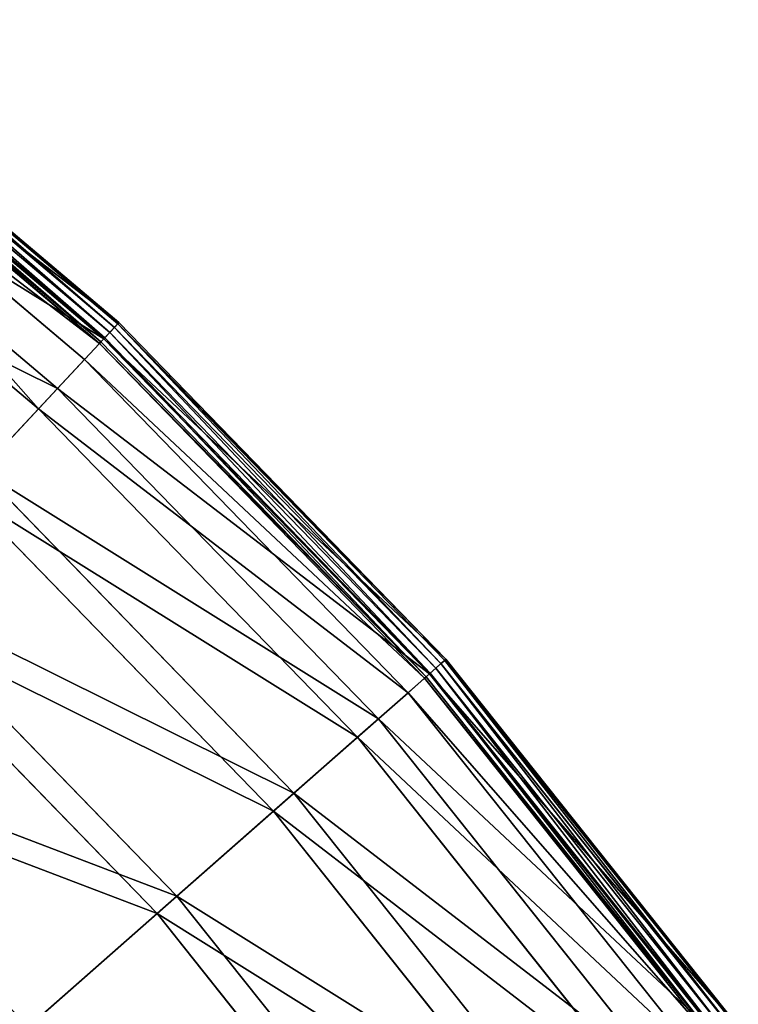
# Model space of a CAD drawing. Extents: x 0 to 923, y 0 to 335.
# Tile 79 of 164: x 278 to 303, y 266 to 300. Entities that reach past the tile are written whole.
import ezdxf

# ---------------------------------------------------------------- set-up
doc = ezdxf.new("R2010")
doc.units = 0
doc.layers.get('0').update_dxf_attribs({"color": 13, "linetype": 'CONTINUOUS'})

# ---------------------------------------------------------------- blocks, each defined once
blk = doc.blocks.new('GROUP_4')
for p, q in [((281.617, 289.81, 0.246), (269.068, 300.415, 0.246)), ((269.102, 300.459, 0.499), (281.654, 289.85, 0.499)), ((268.813, 300.081, -0.025), (281.33, 289.502, -0.025)), ((281.498, 289.682, 0.055), (268.963, 300.277, 0.055)), ((280.972, 289.119, 0.45), (268.494, 299.664, 0.45)), ((268.542, 299.727, 0.204), (281.026, 289.176, 0.204)), ((268.633, 299.846, 16.173), (281.128, 289.286, 16.173)), ((268.659, 299.88, 0.03), (281.157, 289.317, 0.03)), ((280.447, 288.557, 16.074), (268.028, 299.054, 16.074)), ((267.189, 297.956, 32.19), (279.505, 287.547, 32.19)), ((278.834, 286.828, 31.994), (266.592, 297.175, 31.994)), ((281.128, 289.286, 16.173), (281.654, 289.85, 0.499)), ((281.498, 289.682, 0.055), (281.33, 289.502, -0.025)), ((281.617, 289.81, 0.246), (281.498, 289.682, 0.055)), ((292.934, 277.91, 0.055), (281.498, 289.682, 0.055)), ((281.654, 289.85, 0.499), (281.617, 289.81, 0.246)), ((293.065, 278.025, 0.246), (281.617, 289.81, 0.246)), ((281.654, 289.85, 0.499), (293.106, 278.061, 0.499)), ((279.505, 287.547, 32.19), (281.128, 289.286, 16.173)), ((281.026, 289.176, 0.204), (281.157, 289.317, 0.03)), ((281.128, 289.286, 16.173), (292.527, 277.552, 16.173)), ((281.157, 289.317, 0.03), (281.33, 289.502, -0.025)), ((281.157, 289.317, 0.03), (292.559, 277.58, 0.03)), ((281.33, 289.502, -0.025), (292.749, 277.747, -0.025)), ((280.972, 289.119, 0.45), (280.447, 288.557, 16.074)), ((280.972, 289.119, 0.45), (281.026, 289.176, 0.204)), ((292.355, 277.4, 0.45), (280.972, 289.119, 0.45)), ((281.026, 289.176, 0.204), (292.415, 277.453, 0.204)), ((280.447, 288.557, 16.074), (278.834, 286.828, 31.994)), ((291.779, 276.893, 16.074), (280.447, 288.557, 16.074)), ((276.818, 284.667, 47.897), (279.505, 287.547, 32.19)), ((279.505, 287.547, 32.19), (290.742, 275.98, 32.19)), ((278.834, 286.828, 31.994), (276.163, 283.965, 47.606)), ((290.004, 275.33, 31.994), (278.834, 286.828, 31.994)), ((276.818, 284.667, 47.897), (287.785, 273.377, 47.897)), ((287.065, 272.743, 47.606), (276.163, 283.965, 47.606)), ((273.092, 280.673, 63.143), (283.686, 269.768, 63.143)), ((282.991, 269.157, 62.759), (272.46, 279.996, 62.759)), ((292.527, 277.552, 16.173), (293.106, 278.061, 0.499)), ((292.934, 277.91, 0.055), (292.749, 277.747, -0.025)), ((293.065, 278.025, 0.246), (292.934, 277.91, 0.055)), ((303.162, 265.073, 0.055), (292.934, 277.91, 0.055)), ((293.106, 278.061, 0.499), (293.065, 278.025, 0.246)), ((303.303, 265.175, 0.246), (293.065, 278.025, 0.246)), ((293.106, 278.061, 0.499), (303.347, 265.207, 0.499)), ((292.415, 277.453, 0.204), (292.559, 277.58, 0.03)), ((292.559, 277.58, 0.03), (292.749, 277.747, -0.025)), ((292.559, 277.58, 0.03), (302.756, 264.781, 0.03)), ((292.749, 277.747, -0.025), (302.961, 264.929, -0.025)), ((290.742, 275.98, 32.19), (292.527, 277.552, 16.173)), ((292.355, 277.4, 0.45), (291.779, 276.893, 16.074)), ((292.355, 277.4, 0.45), (292.415, 277.453, 0.204)), ((302.536, 264.623, 0.45), (292.355, 277.4, 0.45)), ((292.415, 277.453, 0.204), (302.6, 264.669, 0.204)), ((292.527, 277.552, 16.173), (302.722, 264.757, 16.173)), ((291.779, 276.893, 16.074), (290.004, 275.33, 31.994)), ((301.912, 264.174, 16.074), (291.779, 276.893, 16.074)), ((287.785, 273.377, 47.897), (290.742, 275.98, 32.19)), ((290.742, 275.98, 32.19), (300.791, 263.367, 32.19)), ((290.004, 275.33, 31.994), (287.065, 272.743, 47.606)), ((299.993, 262.793, 31.994), (290.004, 275.33, 31.994)), ((283.686, 269.768, 63.143), (287.785, 273.377, 47.897)), ((287.785, 273.377, 47.897), (297.593, 261.067, 47.897)), ((287.065, 272.743, 47.606), (282.991, 269.157, 62.759)), ((296.814, 260.507, 47.606), (287.065, 272.743, 47.606)), ((278.483, 265.188, 77.78), (283.686, 269.768, 63.143)), ((283.686, 269.768, 63.143), (293.16, 257.877, 63.143)), ((282.991, 269.157, 62.759), (277.82, 264.604, 77.308)), ((292.408, 257.337, 62.759), (282.991, 269.157, 62.759))]:
    blk.add_line(p, q)
mesh = blk.add_polyface()
corners = [(268.633, 299.846, 16.173), (281.654, 289.85, 0.499), (269.102, 300.459, 0.499), (281.128, 289.286, 16.173)]
mesh.append_faces([[corners[k] for k in face] for face in [(0, 1, 2), (1, 0, 3)]], dxfattribs={"vtx0": -1})
mesh = blk.add_polyface()
corners = [(269.068, 300.415, 0.246), (281.498, 289.682, 0.055), (268.963, 300.277, 0.055), (281.617, 289.81, 0.246)]
mesh.append_faces([[corners[k] for k in face] for face in [(0, 1, 2), (1, 0, 3)]], dxfattribs={"vtx0": -1})
mesh = blk.add_polyface()
corners = [(269.102, 300.459, 0.499), (281.617, 289.81, 0.246), (269.068, 300.415, 0.246), (281.654, 289.85, 0.499)]
mesh.append_faces([[corners[k] for k in face] for face in [(0, 1, 2), (1, 0, 3)]], dxfattribs={"vtx0": -1})
mesh = blk.add_polyface()
corners = [(268.813, 300.081, -0.025), (281.157, 289.317, 0.03), (268.659, 299.88, 0.03), (281.33, 289.502, -0.025)]
mesh.append_faces([[corners[k] for k in face] for face in [(0, 1, 2), (1, 0, 3)]], dxfattribs={"vtx0": -1})
mesh = blk.add_polyface()
corners = [(268.963, 300.277, 0.055), (281.33, 289.502, -0.025), (268.813, 300.081, -0.025), (281.498, 289.682, 0.055)]
mesh.append_faces([[corners[k] for k in face] for face in [(0, 1, 2), (1, 0, 3)]], dxfattribs={"vtx0": -1})
mesh = blk.add_polyface()
corners = [(267.189, 297.956, 32.19), (281.128, 289.286, 16.173), (268.633, 299.846, 16.173), (279.505, 287.547, 32.19)]
mesh.append_faces([[corners[k] for k in face] for face in [(0, 1, 2), (1, 0, 3)]], dxfattribs={"vtx0": -1})
mesh = blk.add_polyface()
corners = [(280.972, 289.119, 0.45), (268.028, 299.054, 16.074), (268.494, 299.664, 0.45), (280.447, 288.557, 16.074)]
mesh.append_faces([[corners[k] for k in face] for face in [(0, 1, 2), (1, 0, 3)]], dxfattribs={"vtx0": -1})
mesh = blk.add_polyface()
corners = [(280.972, 289.119, 0.45), (268.542, 299.727, 0.204), (281.026, 289.176, 0.204), (268.494, 299.664, 0.45)]
mesh.append_faces([[corners[k] for k in face] for face in [(0, 1, 2), (1, 0, 3)]], dxfattribs={"vtx0": -1})
mesh = blk.add_polyface()
corners = [(268.659, 299.88, 0.03), (281.026, 289.176, 0.204), (268.542, 299.727, 0.204), (281.157, 289.317, 0.03)]
mesh.append_faces([[corners[k] for k in face] for face in [(0, 1, 2), (1, 0, 3)]], dxfattribs={"vtx0": -1})
mesh = blk.add_polyface()
corners = [(278.834, 286.828, 31.994), (268.028, 299.054, 16.074), (280.447, 288.557, 16.074), (266.592, 297.175, 31.994)]
mesh.append_faces([[corners[k] for k in face] for face in [(0, 1, 2), (1, 0, 3)]], dxfattribs={"vtx0": -1})
mesh = blk.add_polyface()
corners = [(264.797, 294.827, 47.897), (279.505, 287.547, 32.19), (267.189, 297.956, 32.19), (276.818, 284.667, 47.897)]
mesh.append_faces([[corners[k] for k in face] for face in [(0, 1, 2), (1, 0, 3)]], dxfattribs={"vtx0": -1})
mesh = blk.add_polyface()
corners = [(276.163, 283.965, 47.606), (266.592, 297.175, 31.994), (278.834, 286.828, 31.994), (264.214, 294.065, 47.606)]
mesh.append_faces([[corners[k] for k in face] for face in [(0, 1, 2), (1, 0, 3)]], dxfattribs={"vtx0": -1})
mesh = blk.add_polyface()
corners = [(293.106, 278.061, 0.499), (281.128, 289.286, 16.173), (292.527, 277.552, 16.173), (281.654, 289.85, 0.499)]
mesh.append_faces([[corners[k] for k in face] for face in [(0, 1, 2), (1, 0, 3)]], dxfattribs={"vtx0": -1})
mesh = blk.add_polyface()
corners = [(281.498, 289.682, 0.055), (292.749, 277.747, -0.025), (281.33, 289.502, -0.025), (292.934, 277.91, 0.055)]
mesh.append_faces([[corners[k] for k in face] for face in [(0, 1, 2), (1, 0, 3)]], dxfattribs={"vtx0": -1})
mesh = blk.add_polyface()
corners = [(281.617, 289.81, 0.246), (292.934, 277.91, 0.055), (281.498, 289.682, 0.055), (293.065, 278.025, 0.246)]
mesh.append_faces([[corners[k] for k in face] for face in [(0, 1, 2), (1, 0, 3)]], dxfattribs={"vtx0": -1})
mesh = blk.add_polyface()
corners = [(281.617, 289.81, 0.246), (293.106, 278.061, 0.499), (293.065, 278.025, 0.246), (281.654, 289.85, 0.499)]
mesh.append_faces([[corners[k] for k in face] for face in [(0, 1, 2), (1, 0, 3)]], dxfattribs={"vtx0": -1})
mesh = blk.add_polyface()
corners = [(292.527, 277.552, 16.173), (279.505, 287.547, 32.19), (290.742, 275.98, 32.19), (281.128, 289.286, 16.173)]
mesh.append_faces([[corners[k] for k in face] for face in [(0, 1, 2), (1, 0, 3)]], dxfattribs={"vtx0": -1})
mesh = blk.add_polyface()
corners = [(281.157, 289.317, 0.03), (292.415, 277.453, 0.204), (281.026, 289.176, 0.204), (292.559, 277.58, 0.03)]
mesh.append_faces([[corners[k] for k in face] for face in [(0, 1, 2), (1, 0, 3)]], dxfattribs={"vtx0": -1})
mesh = blk.add_polyface()
corners = [(281.33, 289.502, -0.025), (292.559, 277.58, 0.03), (281.157, 289.317, 0.03), (292.749, 277.747, -0.025)]
mesh.append_faces([[corners[k] for k in face] for face in [(0, 1, 2), (1, 0, 3)]], dxfattribs={"vtx0": -1})
mesh = blk.add_polyface()
corners = [(280.447, 288.557, 16.074), (292.355, 277.4, 0.45), (291.779, 276.893, 16.074), (280.972, 289.119, 0.45)]
mesh.append_faces([[corners[k] for k in face] for face in [(0, 1, 2), (1, 0, 3)]], dxfattribs={"vtx0": -1})
mesh = blk.add_polyface()
corners = [(280.972, 289.119, 0.45), (292.415, 277.453, 0.204), (292.355, 277.4, 0.45), (281.026, 289.176, 0.204)]
mesh.append_faces([[corners[k] for k in face] for face in [(0, 1, 2), (1, 0, 3)]], dxfattribs={"vtx0": -1})
mesh = blk.add_polyface()
corners = [(278.834, 286.828, 31.994), (291.779, 276.893, 16.074), (290.004, 275.33, 31.994), (280.447, 288.557, 16.074)]
mesh.append_faces([[corners[k] for k in face] for face in [(0, 1, 2), (1, 0, 3)]], dxfattribs={"vtx0": -1})
mesh = blk.add_polyface()
corners = [(290.742, 275.98, 32.19), (276.818, 284.667, 47.897), (287.785, 273.377, 47.897), (279.505, 287.547, 32.19)]
mesh.append_faces([[corners[k] for k in face] for face in [(0, 1, 2), (1, 0, 3)]], dxfattribs={"vtx0": -1})
mesh = blk.add_polyface()
corners = [(276.163, 283.965, 47.606), (290.004, 275.33, 31.994), (287.065, 272.743, 47.606), (278.834, 286.828, 31.994)]
mesh.append_faces([[corners[k] for k in face] for face in [(0, 1, 2), (1, 0, 3)]], dxfattribs={"vtx0": -1})
mesh = blk.add_polyface()
corners = [(287.785, 273.377, 47.897), (273.092, 280.673, 63.143), (283.686, 269.768, 63.143), (276.818, 284.667, 47.897)]
mesh.append_faces([[corners[k] for k in face] for face in [(0, 1, 2), (1, 0, 3)]], dxfattribs={"vtx0": -1})
mesh = blk.add_polyface()
corners = [(272.46, 279.996, 62.759), (287.065, 272.743, 47.606), (282.991, 269.157, 62.759), (276.163, 283.965, 47.606)]
mesh.append_faces([[corners[k] for k in face] for face in [(0, 1, 2), (1, 0, 3)]], dxfattribs={"vtx0": -1})
mesh = blk.add_polyface()
corners = [(283.686, 269.768, 63.143), (268.363, 275.605, 77.78), (278.483, 265.188, 77.78), (273.092, 280.673, 63.143)]
mesh.append_faces([[corners[k] for k in face] for face in [(0, 1, 2), (1, 0, 3)]], dxfattribs={"vtx0": -1})
mesh = blk.add_polyface()
corners = [(267.76, 274.959, 77.308), (282.991, 269.157, 62.759), (277.82, 264.604, 77.308), (272.46, 279.996, 62.759)]
mesh.append_faces([[corners[k] for k in face] for face in [(0, 1, 2), (1, 0, 3)]], dxfattribs={"vtx0": -1})
mesh = blk.add_polyface()
corners = [(303.347, 265.207, 0.499), (292.527, 277.552, 16.173), (302.722, 264.757, 16.173), (293.106, 278.061, 0.499)]
mesh.append_faces([[corners[k] for k in face] for face in [(0, 1, 2), (1, 0, 3)]], dxfattribs={"vtx0": -1})
mesh = blk.add_polyface()
corners = [(292.934, 277.91, 0.055), (302.961, 264.929, -0.025), (292.749, 277.747, -0.025), (303.162, 265.073, 0.055)]
mesh.append_faces([[corners[k] for k in face] for face in [(0, 1, 2), (1, 0, 3)]], dxfattribs={"vtx0": -1})
mesh = blk.add_polyface()
corners = [(293.065, 278.025, 0.246), (303.162, 265.073, 0.055), (292.934, 277.91, 0.055), (303.303, 265.175, 0.246)]
mesh.append_faces([[corners[k] for k in face] for face in [(0, 1, 2), (1, 0, 3)]], dxfattribs={"vtx0": -1})
mesh = blk.add_polyface()
corners = [(293.065, 278.025, 0.246), (303.347, 265.207, 0.499), (303.303, 265.175, 0.246), (293.106, 278.061, 0.499)]
mesh.append_faces([[corners[k] for k in face] for face in [(0, 1, 2), (1, 0, 3)]], dxfattribs={"vtx0": -1})
mesh = blk.add_polyface()
corners = [(292.559, 277.58, 0.03), (302.6, 264.669, 0.204), (292.415, 277.453, 0.204), (302.756, 264.781, 0.03)]
mesh.append_faces([[corners[k] for k in face] for face in [(0, 1, 2), (1, 0, 3)]], dxfattribs={"vtx0": -1})
mesh = blk.add_polyface()
corners = [(292.749, 277.747, -0.025), (302.756, 264.781, 0.03), (292.559, 277.58, 0.03), (302.961, 264.929, -0.025)]
mesh.append_faces([[corners[k] for k in face] for face in [(0, 1, 2), (1, 0, 3)]], dxfattribs={"vtx0": -1})
mesh = blk.add_polyface()
corners = [(302.722, 264.757, 16.173), (290.742, 275.98, 32.19), (300.791, 263.367, 32.19), (292.527, 277.552, 16.173)]
mesh.append_faces([[corners[k] for k in face] for face in [(0, 1, 2), (1, 0, 3)]], dxfattribs={"vtx0": -1})
mesh = blk.add_polyface()
corners = [(291.779, 276.893, 16.074), (302.536, 264.623, 0.45), (301.912, 264.174, 16.074), (292.355, 277.4, 0.45)]
mesh.append_faces([[corners[k] for k in face] for face in [(0, 1, 2), (1, 0, 3)]], dxfattribs={"vtx0": -1})
mesh = blk.add_polyface()
corners = [(292.355, 277.4, 0.45), (302.6, 264.669, 0.204), (302.536, 264.623, 0.45), (292.415, 277.453, 0.204)]
mesh.append_faces([[corners[k] for k in face] for face in [(0, 1, 2), (1, 0, 3)]], dxfattribs={"vtx0": -1})
mesh = blk.add_polyface()
corners = [(290.004, 275.33, 31.994), (301.912, 264.174, 16.074), (299.993, 262.793, 31.994), (291.779, 276.893, 16.074)]
mesh.append_faces([[corners[k] for k in face] for face in [(0, 1, 2), (1, 0, 3)]], dxfattribs={"vtx0": -1})
mesh = blk.add_polyface()
corners = [(300.791, 263.367, 32.19), (287.785, 273.377, 47.897), (297.593, 261.067, 47.897), (290.742, 275.98, 32.19)]
mesh.append_faces([[corners[k] for k in face] for face in [(0, 1, 2), (1, 0, 3)]], dxfattribs={"vtx0": -1})
mesh = blk.add_polyface()
corners = [(278.483, 265.188, 77.78), (262.677, 269.512, 91.669), (272.227, 259.681, 91.669), (268.363, 275.605, 77.78)]
mesh.append_faces([[corners[k] for k in face] for face in [(0, 1, 2), (1, 0, 3)]], dxfattribs={"vtx0": -1})
mesh = blk.add_polyface()
corners = [(287.065, 272.743, 47.606), (299.993, 262.793, 31.994), (296.814, 260.507, 47.606), (290.004, 275.33, 31.994)]
mesh.append_faces([[corners[k] for k in face] for face in [(0, 1, 2), (1, 0, 3)]], dxfattribs={"vtx0": -1})
mesh = blk.add_polyface()
corners = [(297.593, 261.067, 47.897), (283.686, 269.768, 63.143), (293.16, 257.877, 63.143), (287.785, 273.377, 47.897)]
mesh.append_faces([[corners[k] for k in face] for face in [(0, 1, 2), (1, 0, 3)]], dxfattribs={"vtx0": -1})
mesh = blk.add_polyface()
corners = [(282.991, 269.157, 62.759), (296.814, 260.507, 47.606), (292.408, 257.337, 62.759), (287.065, 272.743, 47.606)]
mesh.append_faces([[corners[k] for k in face] for face in [(0, 1, 2), (1, 0, 3)]], dxfattribs={"vtx0": -1})
mesh = blk.add_polyface()
corners = [(293.16, 257.877, 63.143), (278.483, 265.188, 77.78), (287.533, 253.829, 77.78), (283.686, 269.768, 63.143)]
mesh.append_faces([[corners[k] for k in face] for face in [(0, 1, 2), (1, 0, 3)]], dxfattribs={"vtx0": -1})
mesh = blk.add_polyface()
corners = [(277.82, 264.604, 77.308), (292.408, 257.337, 62.759), (286.816, 253.313, 77.308), (282.991, 269.157, 62.759)]
mesh.append_faces([[corners[k] for k in face] for face in [(0, 1, 2), (1, 0, 3)]], dxfattribs={"vtx0": -1})
blk = doc.blocks.new('COMPONENT_7')
blk.add_blockref('GROUP_4', (0, 0))
blk = doc.blocks.new('GROUP_7')
blk.add_blockref('COMPONENT_7', (0, 0))

msp = doc.modelspace()

# ---------------------------------------------------------------- block references
msp.add_blockref('GROUP_7', (0, 0))

doc.saveas('drawing.dxf')
